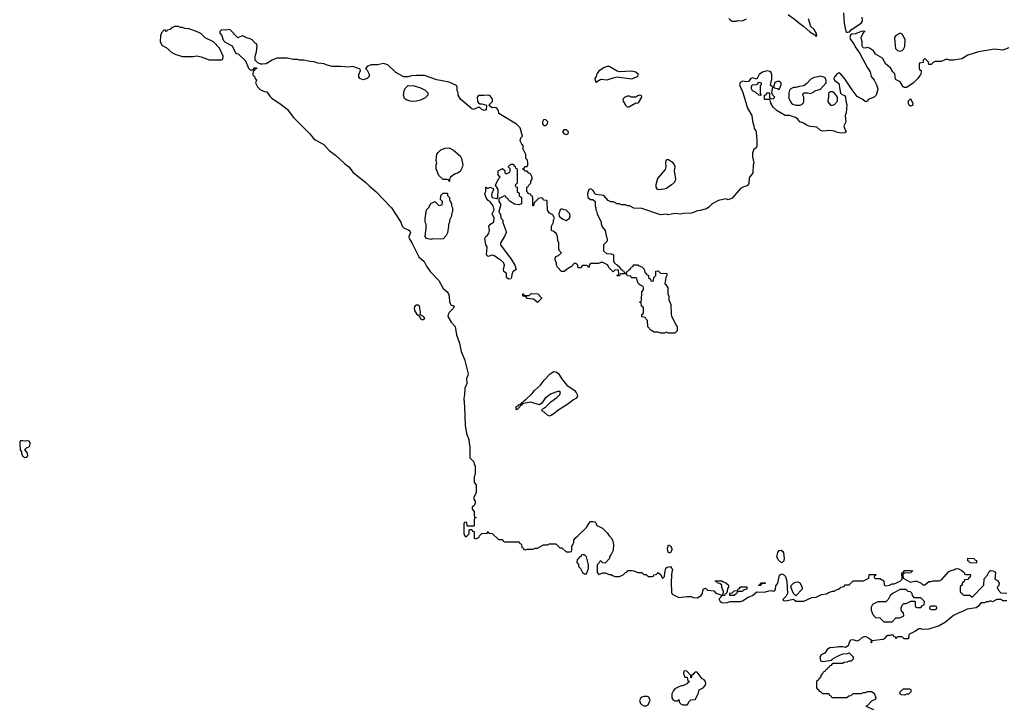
# Model space of a CAD drawing. Header units: inches. Extents: x 1992046 to 2239405, y 126834 to 266391.
# Tile 38 of 71: x 2023641 to 2033245, y 246629 to 253324. Entities that reach past the tile are written whole.
import ezdxf

# ---------------------------------------------------------------- set-up
doc = ezdxf.new("R2010")
doc.units = ezdxf.units.IN
doc.header["$MEASUREMENT"] = 0
for name, color, linetype in [('C0224', 7, 'Continuous'), ('C0225', 7, 'Continuous'), ('C0234', 7, 'Continuous'), ('C0235', 7, 'Continuous')]:
    doc.layers.add(name, color=color, linetype=linetype)

msp = doc.modelspace()

# ---------------------------------------------------------------- linework, layer by layer
at = {"layer": 'C0224', "color": 6, "elevation": 100}
for points in [[(2027984.3, 250000), (2028016, 249870), (2028012, 249850), (2027998, 249830), (2028003.6, 249776.4), (2027982.8, 249730), (2027981, 249670), (2027971.3, 249630), (2027981, 249550), (2027986.8, 249370), (2027998, 249290), (2028022, 249230), (2028024.7, 249190), (2028031.6, 249168.4), (2028032.7, 249052.7), (2028071.6, 249011.6), (2028072.7, 248992.7), (2028082, 248970), (2028082, 248890), (2028074, 248870), (2028074, 248810), (2028092, 248790), (2028094, 248730), (2028092, 248710), (2028072, 248670), (2028072, 248650), (2028082, 248630), (2028082, 248610), (2028072.7, 248587.3), (2028054, 248570), (2028054, 248550), (2028074, 248530), (2028074, 248490), (2028078, 248478), (2028094, 248470), (2028078, 248462), (2028074, 248450), (2028074, 248390), (2028070, 248386), (2028010, 248386), (2028006, 248390), (2028002, 248422), (2027990, 248426), (2027978, 248422), (2027974, 248410), (2027974, 248310), (2027990, 248282), (2028006, 248290), (2028026, 248310), (2028026, 248350), (2028030, 248354), (2028050, 248354), (2028058, 248338), (2028072.7, 248332.7), (2028074, 248270), (2028090, 248262), (2028122, 248278), (2028127.3, 248292.7), (2028147.3, 248312.7), (2028202, 248318), (2028210, 248334), (2028218, 248318), (2028250, 248314), (2028310, 248254), (2028350, 248254), (2028358, 248238), (2028370, 248234), (2028511.6, 248231.6), (2028518, 248218), (2028534, 248210), (2028538, 248178), (2028552.7, 248172.7), (2028558, 248158), (2028570, 248154), (2028590, 248162), (2028650, 248162), (2028670, 248172), (2028690, 248172), (2028750, 248202), (2028790, 248202), (2028810, 248212), (2028870, 248214), (2028910, 248174), (2028930, 248174), (2028970, 248134), (2029010, 248134), (2029022, 248138), (2029026, 248150), (2029026, 248190), (2029036.4, 248203.6), (2029046, 248230), (2029046, 248250), (2029058, 248270), (2029086, 248290), (2029170, 248371.3), (2029192, 248410), (2029209.7, 248430.3), (2029232.7, 248432.7), (2029250, 248427.3), (2029259, 248419), (2029270, 248392), (2029325.4, 248365.4), (2029370, 248322), (2029390, 248292), (2029410.9, 248270.9), (2029422, 248250), (2029431.6, 248208.4), (2029431.1, 248148.9), (2029411.6, 248108.4), (2029394, 248090), (2029394, 248070), (2029350, 248026), (2029327.3, 248027.3), (2029310, 248046), (2029298, 248042), (2029292.7, 248027.3), (2029272.7, 248007.3), (2029272.7, 247932.7), (2029290, 247914), (2029328.4, 247931.6), (2029350, 247932), (2029390, 247914), (2029410, 247914), (2029423.6, 247903.6), (2029450, 247894), (2029490, 247894), (2029526, 247910), (2029550, 247934), (2029562, 247938), (2029570, 247954), (2029610, 247954), (2029631.6, 247951.6), (2029670, 247934), (2029710, 247934), (2029730, 247914), (2029750, 247914), (2029770, 247894), (2029810, 247894), (2029822, 247898), (2029826, 247910), (2029850, 247914), (2029870, 247934), (2029894, 247910), (2029910, 247874), (2029930, 247894), (2029933.2, 247930), (2029944.7, 247975.3), (2029955.3, 247984.7), (2029990, 247991), (2030000, 247976.6)], [(2030000, 248147.8), (2029990, 248126), (2029970, 248126), (2029961.2, 248141.2), (2029959, 248170), (2029970, 248202), (2029991, 248191), (2030000, 248172.1)], [(2030000, 247916.4), (2029999.1, 247910), (2029995.8, 247830), (2029997.6, 247750), (2030000, 247740.1)]]:
    msp.add_lwpolyline(points, dxfattribs=at)
for points in [[(2028810, 249459.7), (2028790, 249468), (2028757.7, 249497.7), (2028734, 249510), (2028738, 249522), (2028742, 249530), (2028771.8, 249548.2), (2028822, 249598), (2028880.2, 249639.8), (2028908.7, 249670), (2028915.3, 249690), (2028910, 249698), (2028890, 249699), (2028823.8, 249676.2), (2028766.2, 249633.8), (2028734.4, 249585.6), (2028710, 249569), (2028624, 249596), (2028542, 249578), (2028542, 249570), (2028521, 249559), (2028518, 249550), (2028490, 249519), (2028483.7, 249530), (2028484.5, 249544.5), (2028490, 249556.3), (2028502, 249558), (2028509.2, 249570), (2028526, 249574), (2028530, 249582), (2028538, 249582), (2028538, 249590), (2028558, 249602), (2028562, 249610), (2028578.9, 249621.1), (2028640.2, 249679.8), (2028660.7, 249710), (2028719.5, 249760.5), (2028756.9, 249810), (2028816.3, 249870), (2028850, 249893.1), (2028870, 249892), (2028894.7, 249874.7), (2028926.3, 249826.3), (2028979.2, 249759.2), (2029050.2, 249710.2), (2029068, 249690), (2029078.7, 249670), (2029081.1, 249650), (2029064.9, 249630), (2029041.6, 249618.4), (2028977.1, 249570), (2028899.3, 249520.7), (2028830, 249466.9)], [(2023670, 249219), (2023650, 249217.2), (2023641, 249210), (2023640.7, 249170), (2023646.8, 249150), (2023646.8, 249130), (2023658, 249110), (2023658.8, 249090), (2023670, 249066.8), (2023690, 249056), (2023710, 249058), (2023719, 249070), (2023716, 249096), (2023700.4, 249120.4), (2023688, 249130), (2023706, 249150), (2023736, 249164), (2023744, 249190), (2023742, 249202), (2023733.2, 249213.2), (2023716.5, 249216.5), (2023690, 249213.2)], [(2029150, 248106), (2029130, 248106), (2029118, 248102), (2029112.7, 248087.3), (2029098, 248082), (2029092.7, 248067.3), (2029078, 248062), (2029074, 248030), (2029091.6, 248011.6), (2029092.7, 247992.7), (2029111.6, 247971.6), (2029130, 247934), (2029150, 247922), (2029170, 247922), (2029188.4, 247971.6), (2029188.7, 248010), (2029170, 248086)], [(2029730, 246724), (2029710, 246719), (2029698, 246710), (2029686.8, 246686.8), (2029696.9, 246656.9), (2029705.4, 246645.4), (2029730, 246632), (2029750, 246632), (2029770, 246642), (2029789, 246690), (2029776.5, 246716.5), (2029763.1, 246723.1)]]:
    msp.add_lwpolyline(points, close=True, dxfattribs=at)
at = {"layer": 'C0225', "color": 6, "elevation": 100}
for points in [[(2025190, 253258), (2025150, 253258), (2025119.6, 253240.4), (2025110, 253228), (2025078, 253222), (2025071.6, 253208.4), (2025066, 253210), (2025062, 253222), (2025050, 253226), (2025023.6, 253196.4), (2025012.7, 253167.3), (2025012, 253110), (2025030, 253074), (2025070, 253052), (2025124.5, 253004.5), (2025163.5, 252983.5), (2025230, 252966), (2025330, 252964.7), (2025370, 252971.3), (2025410, 252962), (2025490, 252932), (2025610, 252934), (2025622, 252938), (2025626, 252970), (2025590, 253046), (2025530, 253108), (2025450, 253146), (2025408.4, 253188.4), (2025366, 253210), (2025290, 253235.3), (2025250, 253238), (2025230, 253248), (2025210, 253248)], [(2029390, 252869), (2029370, 252869), (2029341.4, 252858.6), (2029290, 252822), (2029270, 252798), (2029264.7, 252770), (2029252, 252750), (2029258, 252718), (2029270, 252714), (2029276.4, 252723.6), (2029310, 252746), (2029370, 252737.3), (2029430, 252758.8), (2029470, 252766.8), (2029610, 252747.3), (2029668, 252770), (2029675.3, 252790), (2029651.9, 252811.9), (2029610, 252822.7), (2029490, 252817.2), (2029470, 252821.2)], [(2027470, 252525.2), (2027450, 252529), (2027410, 252542), (2027394.6, 252554.6), (2027384, 252590), (2027390, 252634), (2027403.1, 252656.9), (2027430, 252682), (2027490, 252678), (2027550, 252661), (2027596.8, 252636.8), (2027622, 252610), (2027622, 252590), (2027596.8, 252563.2), (2027550, 252541.2), (2027510, 252529.3)], [(2029690, 252588), (2029670, 252582), (2029650, 252568), (2029610, 252568.7), (2029590, 252579), (2029570, 252579), (2029544.7, 252570), (2029524.7, 252550), (2029526, 252530), (2029550, 252491.3), (2029570, 252472), (2029590, 252478), (2029650, 252514), (2029670, 252512), (2029680.4, 252519.6), (2029708, 252570), (2029706, 252586)], [(2028770, 252351.8), (2028750, 252349.3), (2028739.5, 252330), (2028741.3, 252310), (2028750, 252296.3), (2028770, 252290.5), (2028789.5, 252310), (2028791.6, 252330)], [(2028948.6, 252251.4), (2028936, 252230), (2028950, 252211.3), (2028970, 252205.5), (2028989.1, 252210.9), (2028994.5, 252230), (2028974, 252250)], [(2027830, 251746), (2027822, 251762), (2027810, 251766), (2027770, 251766), (2027730, 251806), (2027702, 251870), (2027702, 251910), (2027708.7, 251930), (2027704, 251950), (2027704.7, 251984.7), (2027710, 252012), (2027722, 252030), (2027750, 252056), (2027790, 252070.7), (2027830, 252074), (2027872.8, 252052.8), (2027936.8, 251996.8), (2027951, 251970), (2027962.8, 251910), (2027958, 251882), (2027936, 251844), (2027912, 251828), (2027890, 251822), (2027842, 251790), (2027834, 251770), (2027834, 251746)], [(2028510, 251518), (2028465.6, 251525.6), (2028426, 251550), (2028406, 251570), (2028402, 251582), (2028387.3, 251587.3), (2028382, 251602), (2028370, 251606), (2028318, 251582), (2028314, 251570), (2028314, 251550), (2028332, 251530), (2028331.1, 251508.9), (2028314, 251450), (2028318, 251438), (2028331.6, 251431.6), (2028334, 251390), (2028354, 251370), (2028352.7, 251347.3), (2028382, 251270), (2028384.7, 251250), (2028371, 251210), (2028332, 251150), (2028331.3, 251130), (2028436, 250990), (2028471, 250930), (2028482, 250890), (2028450, 250866), (2028439.6, 250840.4), (2028438.8, 250810), (2028430, 250799), (2028410, 250795.3), (2028389.3, 250809.3), (2028388, 250850), (2028362, 250870), (2028359, 250890), (2028369.3, 250930), (2028358.3, 250958.3), (2028330, 250983.7), (2028310, 250992.3), (2028264.7, 251024.7), (2028250, 251029), (2028210, 251015.3), (2028195.3, 251030), (2028202, 251110), (2028188.7, 251130), (2028178, 251190), (2028186, 251210), (2028202, 251218), (2028216.4, 251243.6), (2028222, 251270), (2028217.2, 251310), (2028234, 251330), (2028265.2, 251354.8), (2028269, 251390), (2028249, 251430), (2028268, 251470), (2028258, 251510), (2028229.2, 251549.2), (2028210, 251562), (2028190, 251588), (2028179, 251630), (2028188, 251650), (2028186, 251690), (2028190, 251692), (2028202, 251682), (2028210, 251682), (2028231, 251691), (2028258, 251678), (2028262, 251670), (2028244.7, 251630), (2028242.8, 251610), (2028250, 251592), (2028290, 251582), (2028298, 251582), (2028306, 251590), (2028308.4, 251668.4), (2028282, 251710), (2028310, 251774), (2028326, 251790), (2028308, 251810), (2028308, 251850), (2028350, 251874), (2028372.7, 251852.7), (2028374, 251830), (2028383.6, 251823.6), (2028396.4, 251823.6), (2028422, 251838), (2028426, 251850), (2028426, 251870), (2028406, 251890), (2028430, 251914), (2028450, 251914), (2028474, 251890), (2028478, 251878), (2028494, 251870), (2028494, 251730), (2028474, 251710), (2028478, 251698), (2028494, 251690), (2028494, 251650), (2028512.7, 251632.7), (2028514, 251610), (2028534, 251590), (2028534, 251530)], [(2027750, 251184), (2027671.6, 251188.4), (2027650, 251182), (2027608, 251190), (2027595.3, 251210), (2027605.2, 251290), (2027604, 251330), (2027595.3, 251350), (2027596.4, 251383.6), (2027608.7, 251470), (2027628, 251490), (2027650, 251532), (2027690, 251552), (2027730, 251514), (2027762, 251518), (2027766, 251550), (2027746, 251570), (2027748.4, 251611.6), (2027770, 251634), (2027810, 251634), (2027814, 251630), (2027814, 251610), (2027834, 251590), (2027834, 251570), (2027852, 251530), (2027852, 251510), (2027862, 251490), (2027862, 251450), (2027854, 251430), (2027854, 251410), (2027832, 251370), (2027832, 251350), (2027822, 251330), (2027824.7, 251310), (2027813.7, 251246.3), (2027799.8, 251220.2), (2027770, 251189)], [(2028922, 251478), (2028911.3, 251468.7), (2028898, 251430), (2028902, 251410), (2028938, 251378), (2028970, 251366), (2029002, 251390), (2029008.7, 251410), (2029008, 251430), (2028970, 251468), (2028950, 251468.7), (2028936.4, 251476.4)], [(2028690, 250566), (2028666, 250590), (2028650, 250598), (2028590, 250606), (2028582, 250622), (2028550, 250628), (2028547.3, 250652.7), (2028554, 250650), (2028558, 250638), (2028570, 250634), (2028610, 250634), (2028630, 250654), (2028694, 250650), (2028734, 250610)], [(2027510, 250542), (2027496.3, 250530), (2027488.9, 250510), (2027493, 250490), (2027510, 250454.8), (2027536.9, 250436.9), (2027550, 250406), (2027570, 250398.8), (2027590, 250407.3), (2027593.2, 250410), (2027590, 250418), (2027578, 250430), (2027547.3, 250447.3), (2027549.2, 250470.8), (2027539.3, 250530), (2027530, 250539.3)]]:
    msp.add_lwpolyline(points, close=True, dxfattribs=at)
for points in [[(2030000, 250267), (2029970, 250268), (2029950, 250278), (2029930, 250268), (2029890, 250268), (2029870, 250278), (2029830, 250278), (2029796.4, 250296.4), (2029768.4, 250328.4), (2029766, 250390), (2029747.3, 250407.3), (2029742, 250422), (2029710, 250426), (2029708, 250430), (2029708, 250450), (2029722, 250458), (2029726, 250470), (2029726, 250510), (2029722, 250522), (2029706, 250530), (2029702, 250562), (2029688, 250570), (2029702, 250578), (2029706, 250590), (2029708, 250670), (2029726, 250690), (2029726, 250710), (2029722, 250722), (2029690, 250738), (2029678, 250750), (2029668, 250770), (2029662, 250802), (2029650, 250806), (2029610, 250806), (2029602, 250822), (2029570, 250826), (2029562, 250842), (2029550, 250846), (2029510, 250846), (2029498, 250842), (2029490, 250826), (2029470, 250826), (2029467.3, 250832.7), (2029482, 250838), (2029486, 250850), (2029482, 250882), (2029450, 250886), (2029430, 250866), (2029390, 250906), (2029374.6, 250934.6), (2029330, 250958), (2029310, 250958), (2029287.3, 250947.3), (2029210, 250946), (2029194, 250930), (2029194, 250910), (2029190, 250908), (2029182, 250922), (2029170, 250926), (2029130, 250926), (2029110, 250906), (2029090, 250906), (2029086, 250910), (2029086, 250930), (2029070, 250946), (2029050, 250946), (2029023.6, 250916.4), (2028983.6, 250896.4), (2028950, 250868), (2028926, 250870), (2028886, 250910), (2028878, 250930), (2028878, 250950), (2028863.1, 250983.1), (2028863.1, 250996.9), (2028870, 251014), (2028896.4, 251023.6), (2028926, 251050), (2028906, 251070), (2028898, 251090), (2028898, 251150), (2028888.4, 251171.6), (2028888, 251210), (2028875.3, 251235.3), (2028850, 251258), (2028828, 251270), (2028828, 251310), (2028848, 251350), (2028848.9, 251371.1), (2028858, 251390), (2028840.4, 251420.4), (2028810, 251438), (2028788.4, 251468.4), (2028786, 251550), (2028782, 251562), (2028750, 251566), (2028742, 251582), (2028730, 251586), (2028698, 251582), (2028692.7, 251567.3), (2028678, 251562), (2028672, 251548), (2028658, 251542), (2028654, 251510), (2028650, 251508), (2028646, 251510), (2028646, 251590), (2028642, 251602), (2028630, 251606), (2028622, 251622), (2028607.3, 251627.3), (2028586, 251650), (2028586, 251690), (2028602, 251698), (2028606, 251710), (2028626, 251730), (2028626, 251750), (2028638, 251770), (2028638, 251790), (2028622, 251822), (2028607.3, 251827.3), (2028590, 251846), (2028567.3, 251847.3), (2028562, 251862), (2028546, 251870), (2028562, 251878), (2028568.4, 251891.6), (2028590, 251894), (2028598, 251910), (2028598, 251930), (2028593.6, 251953.6), (2028578, 251970), (2028578, 252010), (2028548, 252068), (2028555.3, 252090), (2028538, 252110), (2028523.1, 252143.1), (2028530, 252174), (2028546, 252190), (2028522, 252270), (2028485.6, 252305.6), (2028315.3, 252410), (2028310, 252438), (2028290, 252464), (2028270, 252468.7), (2028250, 252466), (2028223.1, 252483.1), (2028218, 252490), (2028251.7, 252528.3), (2028253.8, 252546.2), (2028250, 252557.2), (2028230, 252580.9), (2028210, 252589.3), (2028170, 252583.6), (2028130, 252586.6), (2028114.8, 252585.2), (2028102.8, 252570), (2028104.7, 252530), (2028114.8, 252514.8), (2028130, 252504.7), (2028150, 252504.7), (2028194, 252490), (2028190, 252446), (2028170, 252438), (2028148, 252450), (2028128.4, 252468.4), (2028110, 252468.7), (2028066, 252450), (2028050, 252455.3), (2027942, 252550), (2027918, 252590), (2027918, 252610), (2027908.7, 252630), (2027907.3, 252667.3), (2027902, 252682), (2027830, 252714), (2027710, 252737.2), (2027590, 252779), (2027510, 252781.2), (2027462, 252778), (2027430, 252768), (2027388.4, 252768.4), (2027310, 252808.7), (2027230, 252884), (2027190, 252896), (2027130, 252885.2), (2027070, 252884), (2027034, 252870), (2027014, 252850), (2027031.6, 252831.6), (2027050, 252794), (2027051, 252770), (2027030.5, 252749.5), (2026990, 252739), (2026958, 252750), (2026948.4, 252768.4), (2026948, 252790), (2026966, 252830), (2026962, 252842), (2026890, 252869), (2026850, 252861.2), (2026770, 252869), (2026690, 252869), (2026630, 252884), (2026610, 252894), (2026550, 252902), (2026513.6, 252913.6), (2026470, 252915.3), (2026411.6, 252928.4), (2026370, 252928.7), (2026350, 252935.3), (2026310, 252935.3), (2026248.9, 252948.9), (2026150, 252948), (2026102, 252930), (2026045.1, 252894.9), (2026010, 252889.2), (2025991.3, 252891.3), (2025962.5, 252902.5), (2025937.2, 252930), (2025937.6, 252970), (2025950, 253012), (2025957.2, 253070), (2025950, 253088), (2025936.4, 253096.4), (2025908.4, 253128.4), (2025890, 253138), (2025850, 253148), (2025830, 253162), (2025810, 253168), (2025770, 253146), (2025690, 253228), (2025650, 253222), (2025610, 253224), (2025591.3, 253210), (2025591.6, 253191.6), (2025611, 253171), (2025626.4, 253126.4), (2025646.4, 253106.4), (2025714, 253070), (2025750, 252994), (2025772.7, 252992.7), (2025842, 252922), (2025871.6, 252851.6), (2025890, 252834), (2025910, 252834), (2025922, 252838), (2025930, 252854), (2025950, 252854), (2025950, 252846), (2025938, 252842), (2025932, 252828), (2025918, 252822), (2025914, 252790), (2025918, 252778), (2025930, 252774), (2025932.7, 252752.7), (2025950, 252734), (2025942, 252710), (2025961, 252670), (2025990, 252641), (2026030, 252624.7), (2026050, 252622), (2026079.6, 252579.6), (2026099.8, 252559.8), (2026190, 252498.8), (2026250.4, 252450.4), (2026310.7, 252370), (2026470.3, 252210.3), (2026505.7, 252165.7), (2026528.5, 252148.5), (2026606.2, 252106.2), (2026658.8, 252050), (2026722, 252002), (2026810, 251921), (2026850, 251891), (2026893.7, 251833.7), (2027017.5, 251737.5), (2027050, 251702.8), (2027116, 251650), (2027266.8, 251490), (2027358.8, 251350), (2027371.3, 251310), (2027392, 251290), (2027434.4, 251274.4), (2027445.4, 251265.4), (2027451.3, 251250), (2027436, 251210), (2027438.8, 251190), (2027466.8, 251150), (2027533.4, 251013.4), (2027587.3, 250967.3), (2027610, 250922), (2027644.7, 250870), (2027730, 250782), (2027770, 250702), (2027810, 250672), (2027824.7, 250650), (2027831.3, 250630), (2027832, 250570), (2027850, 250542), (2027870, 250538), (2027878, 250530), (2027870, 250508), (2027830, 250468), (2027821, 250450), (2027818, 250430), (2027850, 250374), (2027890, 250334), (2027902.8, 250250), (2027930.8, 250170), (2027947.3, 250090), (2027983.5, 250003.5), (2027984.3, 250000)], [(2030000, 251939.5), (2029970, 251958), (2029950, 251958), (2029944.7, 251950), (2029941, 251930), (2029942.8, 251890), (2029936.3, 251863.7), (2029862.8, 251777.2), (2029845.3, 251714.7), (2029844.4, 251690), (2029854.4, 251674.4), (2029870, 251668.4), (2029925.6, 251674.4), (2029950, 251682), (2030000, 251717.6)], [(2030000, 251427.6), (2029970, 251422), (2029950, 251428), (2029890, 251422), (2029710, 251482), (2029630, 251488), (2029590, 251508), (2029570, 251508), (2029550, 251518), (2029510, 251518), (2029487.3, 251527.3), (2029470, 251528), (2029430, 251548), (2029408.4, 251548.4), (2029381.2, 251561.2), (2029338, 251610), (2029260.4, 251620.4), (2029250, 251626), (2029242, 251650), (2029230, 251662), (2029210, 251674), (2029191.6, 251668.4), (2029178, 251630), (2029182, 251590), (2029210, 251572), (2029231.6, 251571.6), (2029254, 251550), (2029254, 251510), (2029262, 251490), (2029262, 251470), (2029271.3, 251450), (2029272, 251430), (2029312, 251350), (2029312.7, 251332.7), (2029323.6, 251303.6), (2029352, 251270), (2029363.6, 251203.6), (2029372, 251190), (2029370, 251166), (2029334, 251130), (2029334, 251070), (2029363.6, 251043.6), (2029410, 251042), (2029432.7, 251032.7), (2029432, 250970), (2029445.4, 250945.4), (2029470, 250934), (2029494, 250910), (2029498, 250898), (2029514, 250890), (2029518, 250878), (2029532.7, 250872.7), (2029538, 250858), (2029550, 250854), (2029562, 250858), (2029567.3, 250872.7), (2029582, 250878), (2029586, 250890), (2029602, 250898), (2029606, 250910), (2029622, 250918), (2029630, 250934), (2029670, 250934), (2029683.6, 250923.6), (2029710, 250914), (2029732.7, 250892.7), (2029738, 250858), (2029752.7, 250852.7), (2029758, 250838), (2029772.7, 250832.7), (2029774, 250810), (2029792.7, 250792.7), (2029798, 250778), (2029810, 250774), (2029822, 250778), (2029826, 250810), (2029846, 250830), (2029847.3, 250872.7), (2029870, 250874), (2029892.7, 250852.7), (2029952, 250850), (2029952, 250830), (2029942, 250810), (2029934, 250750), (2029943.6, 250743.6), (2029962, 250710), (2029962, 250650), (2029971.3, 250630), (2029972.7, 250592.7), (2029992.7, 250547.3), (2029994, 250450), (2030000, 250437)]]:
    msp.add_lwpolyline(points, dxfattribs=at)
at = {"layer": 'C0234', "color": 6, "elevation": 100}
for points in [[(2030000, 248172.1), (2030001, 248170), (2030001, 248150), (2030000, 248147.8)], [(2030000, 247976.6), (2030006.8, 247966.8), (2030000, 247916.4)], [(2030000, 247740.1), (2030002.4, 247730), (2030010, 247719.1), (2030070, 247691), (2030150, 247700.7), (2030190, 247698.8), (2030210.4, 247690.4), (2030250, 247687), (2030286.6, 247710), (2030301.2, 247730), (2030309, 247771), (2030330, 247782), (2030350, 247762), (2030410, 247754), (2030430, 247731.3), (2030490, 247714), (2030502, 247718), (2030506, 247750), (2030490, 247786), (2030488.7, 247808.7), (2030470, 247828), (2030448.7, 247828.7), (2030442, 247842), (2030426, 247850), (2030430, 247854), (2030490, 247854), (2030503.6, 247843.6), (2030530, 247834), (2030554, 247810), (2030554, 247790), (2030543.6, 247776.4), (2030542, 247750), (2030532.7, 247727.3), (2030518, 247722), (2030514, 247710), (2030490, 247706), (2030463.6, 247676.4), (2030462, 247670), (2030472, 247650), (2030490, 247641), (2030510, 247638), (2030540.4, 247639.6), (2030570, 247652), (2030672, 247652), (2030690, 247658), (2030745.2, 247694.8), (2030788, 247710), (2030830, 247744.7), (2030901.4, 247741.4), (2030950, 247756.3), (2030970, 247757.3), (2030990, 247751), (2031004, 247756), (2031012.7, 247767.3), (2031015.3, 247804.7), (2031035.3, 247830), (2031053.2, 247906.8), (2031070, 247921), (2031090, 247914.8), (2031110, 247896), (2031123, 247850), (2031131.3, 247730), (2031118, 247702), (2031084.7, 247670), (2031090, 247662), (2031110, 247658), (2031190, 247674), (2031210, 247654), (2031290, 247654), (2031368.9, 247691.1), (2031410, 247692), (2031460.4, 247719.6), (2031510, 247724.7), (2031530, 247738), (2031570, 247752), (2031587.3, 247752.7), (2031598, 247762), (2031626, 247770), (2031650, 247792), (2031682, 247798), (2031690, 247812), (2031730, 247814), (2031770, 247854), (2031870, 247852), (2031922, 247878), (2031926, 247910), (2031930, 247914), (2031992.7, 247912.7), (2031992.7, 247907.3), (2031978, 247902), (2031974, 247890), (2031978, 247878), (2031990, 247874), (2032030, 247874), (2032070, 247854), (2032074, 247810), (2032090, 247804.7), (2032126, 247810), (2032150, 247822), (2032170, 247822), (2032228, 247850), (2032248, 247870), (2032246, 247930), (2032262, 247938), (2032270, 247952), (2032330, 247954), (2032354, 247950), (2032338, 247942), (2032334, 247930), (2032272.7, 247927.3), (2032258, 247922), (2032254, 247910), (2032258, 247878), (2032330, 247841), (2032370, 247850.8), (2032390, 247850.8), (2032434, 247830), (2032450, 247814), (2032470, 247814), (2032510, 247844.7), (2032530, 247844.7), (2032551.1, 247851.1), (2032610, 247852), (2032634.6, 247865.4), (2032700.2, 247939.8), (2032726, 247954), (2032758.6, 247961.4), (2032770, 247971), (2032791.6, 247971.6), (2032832, 247952), (2032852.7, 247932.7), (2032858, 247918), (2032870, 247914), (2032914, 247914), (2032912.7, 247887.3), (2032898, 247882), (2032890, 247866), (2032858, 247862), (2032852.7, 247847.3), (2032834, 247830), (2032834, 247810), (2032818, 247802), (2032814, 247790), (2032814, 247750), (2032818, 247738), (2032832, 247732), (2032838, 247718), (2032850, 247714), (2032910, 247714), (2032930, 247694), (2033046, 247810), (2033048.4, 247871.6), (2033076.4, 247903.6), (2033096.4, 247943.6), (2033110, 247952), (2033134, 247950), (2033150, 247942), (2033158, 247930), (2033154, 247870), (2033176.9, 247856.9), (2033194, 247830), (2033191.6, 247808.4), (2033174, 247790), (2033183.6, 247763.6), (2033210, 247734), (2033270, 247732)], [(2033270, 247658), (2033230, 247658), (2033210, 247669), (2033171.1, 247668.9), (2033131.1, 247648.9), (2033110, 247658), (2033091.1, 247648.9), (2033070, 247648), (2033050, 247638), (2033023.6, 247636.4), (2033010, 247628), (2032994.4, 247605.6), (2032970, 247589), (2032882.8, 247577.2), (2032830, 247549), (2032799.8, 247540.2), (2032750, 247515.3), (2032672, 247450), (2032610, 247415.3), (2032510, 247382), (2032450, 247378), (2032430, 247386), (2032410, 247386), (2032379.8, 247360.2), (2032314, 247330), (2032310, 247288), (2032268.4, 247288.4), (2032250, 247306), (2032210, 247306), (2032198, 247302), (2032190, 247288), (2032182, 247302), (2032166, 247310), (2032162, 247322), (2032150, 247326), (2032130, 247318), (2032110, 247318), (2032094, 247310), (2032072.7, 247287.3), (2032059.6, 247280.4), (2031954, 247266), (2031950, 247248), (2031946, 247250), (2031948, 247270), (2031928, 247290), (2031890, 247309.2), (2031859.8, 247300.2), (2031830, 247274), (2031810, 247265.2), (2031770, 247277.2), (2031746, 247274), (2031730.8, 247250), (2031722, 247218), (2031696.9, 247203.1), (2031668.9, 247208.9), (2031630, 247209), (2031615.9, 247204.1), (2031542, 247198), (2031517.6, 247182.4), (2031493.7, 247146.3), (2031470, 247139), (2031454.4, 247125.6), (2031446, 247110), (2031452, 247072), (2031470, 247064.7), (2031562, 247078), (2031566, 247090), (2031610, 247116), (2031670, 247141), (2031714.6, 247145.4), (2031730, 247152), (2031771, 247110), (2031772, 247088), (2031751.6, 247068.4), (2031730, 247068), (2031710, 247058), (2031683.6, 247056.4), (2031667.3, 247047.3), (2031570, 247046), (2031552.7, 247027.3), (2031538, 247022), (2031532, 247008), (2031518, 247002), (2031512.7, 246987.3), (2031498, 246982), (2031492.7, 246967.3), (2031478, 246962), (2031472.7, 246947.3), (2031454, 246930), (2031452.7, 246907.3), (2031438, 246902), (2031432.7, 246887.3), (2031414, 246870), (2031414, 246810), (2031418, 246798), (2031432.7, 246792.7), (2031438, 246778), (2031452.7, 246772.7), (2031470, 246754), (2031532.7, 246752.7), (2031538, 246738), (2031552.7, 246732.7), (2031558, 246718), (2031570, 246714), (2031710, 246714), (2031727.3, 246732.7), (2031750, 246734), (2031770, 246754), (2031850, 246754), (2031870, 246762), (2031890, 246762), (2031910, 246772), (2031950, 246772), (2031976, 246756), (2031991.3, 246710), (2031984.7, 246695.3), (2031950, 246679), (2031910, 246638), (2031894, 246630), (2031970, 246598)]]:
    msp.add_lwpolyline(points, dxfattribs=at)
for points in [[(2031070, 248028), (2031038.4, 248058.4), (2031026, 248090), (2031036, 248130), (2031050, 248146.8), (2031069.3, 248150.7), (2031081.1, 248141.1), (2031090, 248124.7), (2031096.4, 248070), (2031090, 248042)], [(2032970, 248026), (2032907.3, 248027.3), (2032902, 248042), (2032888.7, 248048.7), (2032890, 248074), (2032951.6, 248071.6), (2032958, 248058), (2032974, 248050), (2032974, 248030)], [(2030610, 247708), (2030566, 247710), (2030567.3, 247732.7), (2030590, 247734), (2030610, 247754), (2030642, 247758), (2030647.3, 247772.7), (2030662, 247778), (2030670, 247794), (2030732.7, 247792.7), (2030734, 247770), (2030698, 247762), (2030691.1, 247748.9), (2030652.7, 247747.3), (2030638, 247742), (2030634, 247730)], [(2030850, 247806), (2030846, 247810), (2030862, 247818), (2030870, 247832), (2030910, 247834), (2030914, 247830), (2030910, 247826), (2030878, 247822), (2030870, 247808)], [(2031210, 247706), (2031188.4, 247728.4), (2031162, 247790), (2031168.7, 247810), (2031188.7, 247830), (2031210, 247841), (2031230, 247842), (2031250, 247834), (2031272, 247790), (2031272, 247770)], [(2032230, 247768), (2032154, 247730), (2032131.6, 247708.4), (2032112, 247670), (2032090, 247648), (2032010, 247648), (2031959.6, 247620.4), (2031945.4, 247594.6), (2031945.4, 247565.4), (2031963.6, 247523.6), (2031990, 247494), (2032031.6, 247491.6), (2032070, 247454), (2032150, 247454), (2032188, 247492), (2032227.3, 247492.7), (2032266, 247510), (2032262, 247542), (2032246, 247550), (2032238, 247570), (2032238, 247590), (2032250, 247614), (2032266, 247630), (2032287.3, 247632.7), (2032332.7, 247652.7), (2032370, 247654), (2032374, 247650), (2032374, 247610), (2032378, 247598), (2032390, 247594), (2032430, 247594), (2032447.3, 247612.7), (2032462, 247618), (2032466, 247650), (2032430, 247686), (2032367.3, 247687.3), (2032348.4, 247708.4), (2032346, 247730), (2032330, 247746), (2032308.4, 247748.4), (2032287.3, 247767.3)], [(2032570, 247606), (2032530, 247606), (2032518, 247602), (2032514, 247590), (2032518, 247578), (2032530, 247574), (2032570, 247574), (2032582, 247578), (2032586, 247590), (2032582, 247602)], [(2030130, 246976), (2030118, 246970), (2030116, 246950), (2030130, 246914), (2030152, 246912), (2030158, 246878), (2030174, 246870), (2030158, 246862), (2030154, 246850), (2030110, 246828), (2030092.7, 246827.3), (2030063.6, 246816.4), (2030030, 246798), (2030016.9, 246783.1), (2030002, 246750), (2030002, 246710), (2030010, 246694), (2030030, 246682), (2030058, 246682), (2030067.3, 246692.7), (2030072.7, 246692.7), (2030074, 246670), (2030094, 246650), (2030110, 246642), (2030150, 246642), (2030158, 246650), (2030167.3, 246672.7), (2030188.4, 246691.6), (2030230, 246694), (2030258, 246750), (2030269.1, 246790.9), (2030306, 246810), (2030330, 246834), (2030333.2, 246850), (2030328.7, 246870), (2030314, 246890), (2030298, 246898), (2030250, 246960.9), (2030230, 246961.2), (2030223, 246957), (2030210, 246938), (2030194, 246930), (2030194, 246910), (2030190, 246906), (2030186, 246910), (2030186, 246930), (2030148, 246970)], [(2032270, 246738), (2032240.4, 246740.4), (2032228, 246748), (2032228, 246770), (2032260.4, 246799.6), (2032319.6, 246799.6), (2032331.6, 246791.6), (2032332, 246770), (2032310, 246748), (2032292.7, 246747.3)]]:
    msp.add_lwpolyline(points, close=True, dxfattribs=at)
at = {"layer": 'C0235', "color": 6, "elevation": 100}
for points in [[(2031135.9, 253375.9), (2031210, 253321), (2031235.9, 253295.9), (2031290, 253258.8), (2031346.9, 253206.9), (2031390, 253178.8), (2031398, 253178), (2031410, 253162), (2031415.3, 253170), (2031413.2, 253190), (2031390, 253229), (2031358.9, 253258.9), (2031334.1, 253334.1)], [(2031676.5, 253390), (2031681.3, 253290), (2031700.5, 253210), (2031710, 253202.4), (2031717.6, 253202.4), (2031734, 253206), (2031754, 253230), (2031848.7, 253290), (2031862, 253310), (2031858, 253350)], [(2030556.9, 253336.9), (2030570, 253322), (2030591.6, 253311.6), (2030630, 253311.3), (2030650, 253316), (2030690, 253312), (2030730, 253331.3)], [(2033290, 253049.5), (2033230, 253027.6), (2033150, 253038.4), (2032992, 253010), (2032890, 252979.3), (2032830, 252944), (2032748.9, 252928.9), (2032710, 252928.7), (2032690, 252935.3), (2032670, 252935.3), (2032630, 252918), (2032570, 252918), (2032551.6, 252908.4), (2032530, 252886), (2032508, 252888), (2032506, 252910), (2032470, 252946), (2032454, 252930), (2032452.7, 252907.3), (2032418, 252902), (2032414, 252890), (2032414, 252850), (2032418, 252838), (2032434, 252830), (2032432, 252790), (2032419.6, 252780.4), (2032402, 252750), (2032355.3, 252704.7), (2032290, 252662), (2032270, 252662), (2032258, 252670), (2032230, 252718), (2032190, 252738), (2032184.7, 252744.7), (2032178, 252798), (2032157.2, 252817.2), (2032134.5, 252854.5), (2032088, 252890), (2032055.3, 252950), (2031990, 252988.7), (2031970, 253020.9), (2031930, 253046), (2031907.1, 253052.9), (2031890, 253048), (2031868, 253050), (2031859, 253070), (2031859, 253110), (2031849.2, 253150), (2031874.6, 253205.4), (2031886, 253210), (2031870, 253212.3), (2031850, 253209), (2031793.9, 253186.1), (2031758, 253182), (2031744.9, 253175.1), (2031739.6, 253150), (2031743.6, 253130), (2031775.5, 253090), (2031790, 253060.7), (2031836.4, 252996.4), (2031910, 252854.8), (2031935.1, 252815.1), (2031944.6, 252770), (2031974, 252734), (2031999.5, 252690), (2032010.4, 252650), (2032007.5, 252632.5), (2031994, 252590), (2031974.8, 252570), (2031915.3, 252544.7), (2031910, 252529.3), (2031890, 252522), (2031866.3, 252546.3), (2031810, 252576), (2031761, 252641), (2031690, 252749.3), (2031650, 252792), (2031630, 252806), (2031610, 252793.2), (2031590.8, 252770), (2031582, 252750), (2031583.6, 252743.6), (2031592, 252730), (2031630, 252702), (2031646.4, 252606.4), (2031656.9, 252596.9), (2031685.4, 252585.4), (2031696, 252570), (2031698.8, 252530), (2031710, 252494), (2031703.6, 252416.4), (2031694, 252390), (2031698, 252330), (2031681, 252290), (2031685.4, 252265.4), (2031702, 252230), (2031690, 252222), (2031650, 252219), (2031606.6, 252226.6), (2031590, 252238), (2031543.1, 252243.1), (2031470, 252239), (2031450, 252248.7), (2031417.2, 252277.2), (2031350, 252282.7), (2031330, 252289.3), (2031280.2, 252320.2), (2031250, 252329.2), (2031230, 252355.3), (2031209.3, 252369.3), (2031150, 252388.7), (2031108, 252390), (2031030, 252435.3), (2030988.7, 252470), (2030968, 252510), (2030962, 252542), (2030950, 252546), (2030910, 252546), (2030906, 252550), (2030906, 252590), (2030926, 252594), (2030930, 252612), (2030954, 252610), (2030954, 252570), (2030958, 252558), (2030990, 252554), (2031006, 252570), (2030987.3, 252587.3), (2030978, 252610), (2030987.3, 252667.3), (2030970, 252678), (2030964, 252690), (2030976.5, 252743.5), (2030976, 252790), (2030969.2, 252810), (2030958.3, 252818.3), (2030930, 252824.2), (2030886.4, 252813.6), (2030854.8, 252790), (2030830, 252746), (2030790, 252757.2), (2030772, 252750), (2030750, 252722), (2030730, 252719.3), (2030690, 252725.2), (2030667.5, 252712.5), (2030662.8, 252690), (2030693.2, 252613.2), (2030741.4, 252461.4), (2030781, 252390), (2030790, 252334), (2030802.8, 252290), (2030803.5, 252263.5), (2030819.6, 252239.6), (2030823.6, 252223.6), (2030831.6, 252148.4), (2030831.6, 252091.6), (2030823.6, 252076.4), (2030802, 252058), (2030790, 252026), (2030787.5, 251987.5), (2030802, 251930), (2030794, 251910), (2030790.7, 251830), (2030757.3, 251782.7), (2030754, 251726), (2030744.7, 251710), (2030735.9, 251704.1), (2030704, 251696), (2030670, 251679), (2030590, 251584), (2030550, 251569.2), (2030530, 251578), (2030458, 251562), (2030394, 251530), (2030363.6, 251496.4), (2030339.6, 251480.4), (2030276.9, 251463.1), (2030250, 251462), (2030230.7, 251449.3), (2030190, 251439), (2030114.6, 251434.6), (2030090, 251428.7), (2030030, 251433.2), (2030000, 251427.6)], [(2030000, 251717.6), (2030010, 251724.7), (2030030, 251744.7), (2030041.2, 251770), (2030029.2, 251850), (2030033.2, 251890), (2030029, 251910), (2030015.3, 251930), (2030000, 251939.5)], [(2030000, 250437), (2030036.9, 250356.9), (2030054, 250330), (2030054, 250290), (2030030, 250266), (2030000, 250267)]]:
    msp.add_lwpolyline(points, dxfattribs=at)
for points in [[(2032230, 253194), (2032188.1, 253171.9), (2032174.8, 253150), (2032179.1, 253070), (2032184.9, 253044.9), (2032203.1, 253023.1), (2032230, 253018.4), (2032250, 253023), (2032263, 253037), (2032275.6, 253064.4), (2032279.3, 253130), (2032250, 253182)], [(2030870, 252586), (2030850, 252588), (2030818, 252618), (2030788, 252630), (2030778, 252650), (2030778, 252670), (2030786, 252690), (2030828, 252692), (2030842, 252698), (2030850, 252714), (2030874, 252710), (2030874, 252690), (2030862, 252678), (2030862, 252602), (2030874, 252590)], [(2031050, 252721.2), (2031030, 252721.2), (2031007.1, 252712.9), (2030992, 252670), (2031001, 252661), (2031033.7, 252653.7), (2031050, 252644.7), (2031069.3, 252690), (2031068.7, 252710)], [(2031450, 252773.2), (2031430, 252766), (2031390, 252761.2), (2031356.7, 252743.3), (2031318.8, 252701.2), (2031290, 252679), (2031246.4, 252673.6), (2031210, 252662), (2031190, 252664), (2031162, 252650), (2031150, 252638), (2031142, 252610), (2031143.6, 252556.4), (2031170, 252512), (2031182, 252502), (2031210, 252491), (2031250, 252490.8), (2031270, 252498), (2031285.2, 252514.8), (2031289.2, 252530), (2031289, 252569), (2031278, 252590), (2031287.3, 252612.7), (2031328.7, 252611.3), (2031354.6, 252605.4), (2031383.1, 252616.9), (2031398, 252630), (2031452.7, 252647.3), (2031508, 252710), (2031508.7, 252730), (2031497.2, 252757.2), (2031485.2, 252765.2)], [(2031570, 252622), (2031550, 252622), (2031531.3, 252608.7), (2031530.8, 252570), (2031522, 252538), (2031522.8, 252522.8), (2031550, 252491.3), (2031570, 252491.3), (2031590, 252498), (2031618, 252530), (2031618, 252570), (2031590, 252609)], [(2032330, 252482), (2032318, 252490), (2032310, 252506), (2032310, 252534), (2032330, 252554), (2032351.3, 252510), (2032350, 252488)]]:
    msp.add_lwpolyline(points, close=True, dxfattribs=at)

doc.saveas('drawing.dxf')
